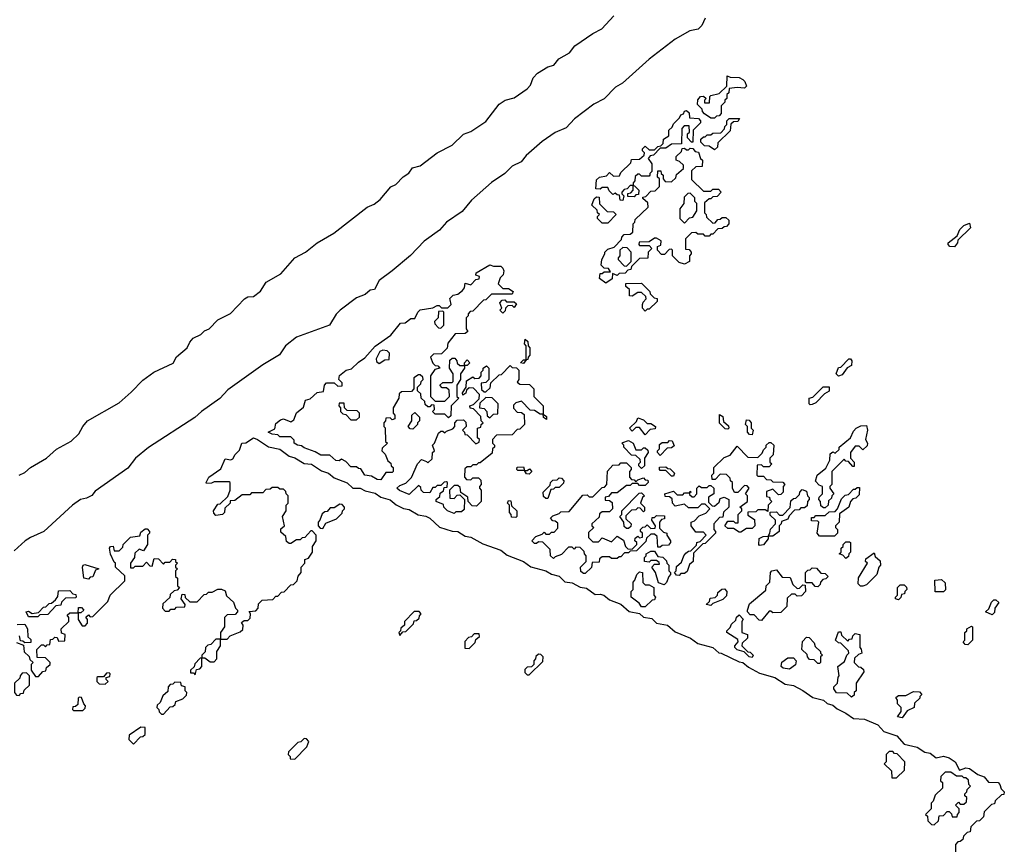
# Model space of a CAD drawing. Extents: x 2708302 to 2968450, y 494490 to 722710.
# Tile 217 of 256: x 2851928 to 2857180, y 702095 to 706505. Entities that reach past the tile are written whole.
import ezdxf

# ---------------------------------------------------------------- set-up
doc = ezdxf.new("R2010")
doc.units = 0

msp = doc.modelspace()

# ---------------------------------------------------------------- linework, layer by layer
at = {"layer": '0CON20XD'}
for points in [[(2851925, 704075.8), (2851955, 704090), (2851985, 704116), (2852071.2, 704165), (2852125, 704214), (2852203.6, 704256.4), (2852244, 704295), (2852264.2, 704335), (2852290, 704365), (2852459.1, 704460.9), (2852523.1, 704516.9), (2852585, 704581.2), (2852643.3, 704625), (2852747.4, 704672.6), (2852765, 704706), (2852822, 704755), (2852836, 704785), (2852853.8, 704805), (2852894.3, 704825.7), (2852914.5, 704845.5), (2852938.8, 704855), (2852985.6, 704904.4), (2853052.5, 704937.5), (2853126.7, 705015), (2853145, 705025.7), (2853175, 705028), (2853213.5, 705056.5), (2853242, 705105), (2853320.3, 705149.7), (2853396.2, 705233.8), (2853453.3, 705265), (2853515.7, 705314.3), (2853603.6, 705366.4), (2853781.2, 705505), (2853819.4, 705520.6), (2853850.8, 705545), (2853907.5, 705612.5), (2853935, 705626), (2853974.4, 705665.6), (2854004.2, 705685.8), (2854023.3, 705715), (2854065, 705725.8), (2854155.7, 705794.3), (2854234.5, 705835.5), (2854295.7, 705894.3), (2854335, 705909.2), (2854415, 705960.8), (2854485.8, 706054.2), (2854517.5, 706075), (2854565, 706088.8), (2854635, 706136.2), (2854652, 706155), (2854666.2, 706195), (2854689.7, 706220.3), (2854745, 706252.5), (2854777.3, 706262.7), (2854804.5, 706295.5), (2854861.2, 706328.8), (2854890, 706365), (2854985, 706430.8), (2855033.1, 706456.9), (2855096.7, 706525)], [(2855585, 706512.5), (2855566.1, 706473.9), (2855547.5, 706455), (2855502.5, 706445), (2855425, 706400), (2855285, 706294), (2855143.8, 706166.2), (2855106.7, 706145), (2855045, 706083.3), (2854990, 706055), (2854886.7, 705975), (2854843, 705927), (2854785, 705903.8), (2854715.7, 705854.3), (2854630, 705780), (2854603.8, 705746.2), (2854555, 705724), (2854515, 705683.8), (2854445, 705636), (2854337.9, 705542.1), (2854288, 705482), (2854205, 705423.8), (2854167.3, 705382.7), (2854085, 705324), (2854012.9, 705247.1), (2853915.8, 705164.2), (2853846.1, 705113.9), (2853820, 705065), (2853798.3, 705061.7), (2853770.7, 705039.3), (2853725, 705021.2), (2853637.5, 704955), (2853616.4, 704933.6), (2853580, 704875), (2853405, 704811.2), (2853346.7, 704765), (2853313.8, 704716.2), (2853225, 704663.3), (2853039.2, 704530.8), (2852995, 704483.3), (2852897.5, 704415), (2852861.7, 704381.7), (2852615, 704223.3), (2852546.7, 704165), (2852505, 704112.5), (2852330, 703990), (2852313, 703967), (2852285, 703952.5), (2852252.5, 703945), (2852210, 703915), (2852056.1, 703773.9), (2851985, 703743.3), (2851957.5, 703725), (2851898.3, 703671.7)], [(2855635, 705980), (2855615, 705980), (2855581.7, 706001.7), (2855570, 706015), (2855568.3, 706028.3), (2855543, 706053), (2855545, 706077.5), (2855560, 706095), (2855576.4, 706096.4), (2855590, 706085), (2855580, 706075), (2855581.7, 706061.7), (2855608.3, 706061.7), (2855610, 706095), (2855615, 706100), (2855658.3, 706111.7), (2855700, 706150), (2855702.5, 706205), (2855717.5, 706197.5), (2855765, 706195.7), (2855785, 706185.6), (2855795.8, 706175), (2855805, 706150), (2855795, 706140), (2855755, 706143.3), (2855711.7, 706138.3), (2855710, 706115), (2855700, 706105), (2855700, 706085), (2855690, 706075), (2855690, 706065), (2855670, 706045), (2855670, 706005), (2855658.3, 705991.7), (2855645, 705990), (2855635, 705980)], [(2855145, 705540), (2855131.7, 705541.7), (2855128.3, 705568.3), (2855115, 705570), (2855105, 705580), (2855091.7, 705571.7), (2855071.7, 705591.7), (2855065, 705610), (2855035, 705610), (2855025, 705600), (2855001.7, 705601.7), (2855005, 705650), (2855020, 705665), (2855058.3, 705671.7), (2855075, 705690), (2855095, 705670), (2855128.3, 705671.7), (2855135, 705690), (2855188.3, 705741.7), (2855191.7, 705758.3), (2855235, 705760), (2855258.3, 705781.7), (2855260, 705795), (2855250, 705805), (2855250, 705815), (2855265, 705830), (2855285, 705810), (2855315, 705810), (2855331.7, 705828.3), (2855348.3, 705831.7), (2855360, 705845), (2855361.7, 705868.3), (2855390, 705885), (2855390, 705915), (2855408.3, 705931.7), (2855415, 705950), (2855448.3, 705981.7), (2855455, 705997.5), (2855468.3, 706001.7), (2855475, 706017.5), (2855485, 706020), (2855498.3, 706008.3), (2855501.7, 705981.7), (2855548.3, 705978.3), (2855560, 705965), (2855560, 705955), (2855520, 705915), (2855518.3, 705851.7), (2855511.7, 705851.7), (2855490, 705875), (2855490, 705895), (2855500, 705905), (2855498.3, 705938.3), (2855471.7, 705938.3), (2855460, 705925), (2855458.3, 705841.7), (2855405, 705840), (2855375, 705820), (2855345, 705820), (2855308.3, 705781.7), (2855291.7, 705778.3), (2855280, 705765), (2855300, 705735), (2855300, 705695), (2855290, 705685), (2855290, 705675), (2855285, 705670), (2855245, 705670), (2855235, 705680), (2855225, 705680), (2855211.7, 705668.3), (2855210, 705645), (2855200, 705635), (2855200, 705620), (2855208.3, 705618.3), (2855230, 705595), (2855228.3, 705571.7), (2855215, 705570), (2855205, 705560), (2855171.7, 705561.7), (2855171.7, 705578.3), (2855188.3, 705581.7), (2855200, 705595), (2855200, 705620), (2855185, 705620), (2855168.3, 705601.7), (2855151.7, 705598.3), (2855140, 705585), (2855140, 705575), (2855150, 705565), (2855145, 705540)], [(2855635, 705810), (2855605, 705830), (2855581.7, 705831.7), (2855561.7, 705851.7), (2855561.7, 705868.3), (2855575, 705880), (2855585, 705880), (2855595, 705890), (2855615, 705890), (2855625, 705900), (2855668.3, 705901.7), (2855688.3, 705921.7), (2855690, 705935), (2855700, 705945), (2855700, 705965), (2855711.7, 705978.3), (2855768.3, 705978.3), (2855758.3, 705961.7), (2855735, 705960), (2855721.7, 705948.3), (2855718.3, 705911.7), (2855651.7, 705848.3), (2855650, 705825), (2855635, 705810)], [(2855055, 705100), (2855020, 705125), (2855025, 705150), (2855035, 705150), (2855045, 705160), (2855080, 705160), (2855068.3, 705178.3), (2855045, 705180), (2855030, 705195), (2855032.5, 705225), (2855050, 705255), (2855050, 705265), (2855065, 705280), (2855098.3, 705291.7), (2855138.3, 705331.7), (2855140, 705345), (2855151.7, 705358.3), (2855185, 705360), (2855198.3, 705371.7), (2855200, 705415), (2855210, 705425), (2855211.7, 705438.3), (2855280, 705505), (2855278.3, 705528.3), (2855251.7, 705551.7), (2855251.7, 705558.3), (2855268.3, 705561.7), (2855295, 705590), (2855318.3, 705591.7), (2855340, 705615), (2855340, 705655), (2855330, 705665), (2855331.7, 705698.3), (2855348.3, 705698.3), (2855350, 705685), (2855360, 705675), (2855360, 705655), (2855371.7, 705641.7), (2855405, 705640), (2855428.3, 705661.7), (2855431.7, 705678.3), (2855468.3, 705711.7), (2855468.3, 705728.3), (2855448.3, 705748.3), (2855430, 705755), (2855430, 705775), (2855458.3, 705801.7), (2855461.7, 705818.3), (2855475, 705820), (2855485, 705810), (2855495, 705810), (2855505, 705820), (2855518.3, 705818.3), (2855531.7, 705801.7), (2855548.3, 705798.3), (2855560, 705765), (2855570, 705755), (2855568.3, 705721.7), (2855535, 705720), (2855511.7, 705698.3), (2855511.7, 705651.7), (2855575, 705590), (2855615, 705590), (2855625, 705600), (2855655, 705600), (2855670, 705585), (2855648.3, 705561.7), (2855625, 705560), (2855615, 705550), (2855605, 705550), (2855581.7, 705528.3), (2855580, 705475), (2855590, 705465), (2855591.7, 705451.7), (2855625, 705420), (2855638.3, 705421.7), (2855651.7, 705438.3), (2855665, 705440), (2855675, 705450), (2855695, 705450), (2855710, 705435), (2855710, 705415), (2855698.3, 705401.7), (2855685, 705400), (2855675, 705390), (2855651.7, 705388.3), (2855625, 705360), (2855615, 705360), (2855605, 705350), (2855585, 705350), (2855575, 705360), (2855545, 705360), (2855535, 705370), (2855511.7, 705368.3), (2855480, 705335), (2855480, 705280), (2855498.3, 705278.3), (2855510, 705265), (2855510, 705255), (2855500, 705245), (2855500, 705215), (2855475, 705200), (2855445, 705210), (2855410, 705245), (2855410, 705275), (2855405, 705280), (2855391.7, 705278.3), (2855368.3, 705251.7), (2855351.7, 705251.7), (2855330, 705275), (2855330, 705295), (2855348.3, 705301.7), (2855350, 705325), (2855325, 705340), (2855315, 705340), (2855285, 705320), (2855231.7, 705318.3), (2855230, 705305), (2855235, 705300), (2855285, 705300), (2855300, 705285), (2855280, 705265), (2855278.3, 705231.7), (2855235, 705230), (2855221.7, 705218.3), (2855191.7, 705188.3), (2855188.3, 705171.7), (2855171.7, 705168.3), (2855158.3, 705151.7), (2855125, 705150), (2855115, 705140), (2855090, 705150), (2855088.3, 705121.7), (2855055, 705100)], [(2855475, 705420), (2855501.7, 705448.3), (2855518.3, 705451.7), (2855540, 705485), (2855540, 705525), (2855530, 705535), (2855530, 705555), (2855505, 705580), (2855491.7, 705578.3), (2855471.7, 705558.3), (2855470, 705525), (2855450, 705495), (2855450, 705445), (2855475, 705420)], [(2855065, 705420), (2855035, 705420), (2855010, 705445), (2855010, 705455), (2855020, 705465), (2855010, 705475), (2855008.3, 705488.3), (2854980, 705515), (2854991.7, 705548.3), (2855005, 705560), (2855018.3, 705558.3), (2855021.7, 705521.7), (2855061.7, 705481.7), (2855095, 705480), (2855110, 705465), (2855065, 705420)], [(2856915, 705292.5), (2856890, 705295), (2856880, 705305), (2856880, 705315), (2856928.3, 705351.7), (2856942.5, 705385), (2856965, 705407.5), (2856995, 705420), (2857000, 705395), (2856931.7, 705328.3), (2856930, 705315), (2856915, 705292.5)], [(2855165, 705190), (2855190, 705215), (2855190, 705265), (2855168.3, 705288.3), (2855145, 705290), (2855130, 705275), (2855130, 705245), (2855120, 705235), (2855120, 705225), (2855151.7, 705191.7), (2855165, 705190)], [(2853855, 704050), (2853835, 704052.5), (2853805, 704070), (2853770, 704075), (2853748.3, 704108.3), (2853735, 704110), (2853725, 704120), (2853695, 704120), (2853668.3, 704148.3), (2853645, 704160), (2853631.7, 704151.7), (2853615, 704152.5), (2853581.7, 704181.7), (2853535, 704182.5), (2853505, 704200), (2853445, 704220), (2853431.7, 704231.7), (2853410, 704235), (2853392.5, 704245), (2853391.7, 704261.7), (2853375, 704280), (2853315, 704280), (2853305, 704290), (2853275, 704293.3), (2853253.3, 704305), (2853288.3, 704321.7), (2853295, 704350), (2853319.3, 704370.7), (2853335, 704376.2), (2853375, 704360), (2853390, 704370), (2853405, 704407.5), (2853442.5, 704437.5), (2853452.5, 704475), (2853478.3, 704481.7), (2853515, 704516.2), (2853548.3, 704521.7), (2853553.3, 704555), (2853565, 704566.7), (2853605, 704567.5), (2853625, 704550), (2853648.3, 704551.7), (2853648.3, 704568.3), (2853630, 704585), (2853634.1, 704605.9), (2853670, 704635), (2853698.3, 704641.7), (2853735, 704677.5), (2853769.3, 704700.7), (2853825, 704762.5), (2853907.7, 704822.3), (2853960, 704885), (2853985, 704887.5), (2854015, 704910), (2854035, 704910), (2854052.5, 704945), (2854065, 704956.7), (2854131.7, 704968.3), (2854155, 704980), (2854165, 704980), (2854178.3, 704968.3), (2854211.7, 704968.3), (2854230, 704985), (2854225, 705010), (2854223, 705017), (2854240, 705035), (2854265, 705040), (2854290, 705060), (2854300, 705075), (2854305, 705100), (2854335, 705090), (2854361.7, 705118.3), (2854378.3, 705121.7), (2854380, 705135), (2854361.7, 705141.7), (2854362.5, 705155), (2854435, 705197.5), (2854455, 705190), (2854495, 705190), (2854505, 705180), (2854510, 705165), (2854507, 705143), (2854491.7, 705128.3), (2854480, 705095), (2854505, 705070), (2854535, 705070), (2854560, 705055), (2854555, 705040), (2854445, 705040), (2854415, 705010), (2854401.7, 705008.3), (2854345, 704950), (2854331.7, 704948.3), (2854320, 704935), (2854320, 704925), (2854310, 704915), (2854310, 704855), (2854318.3, 704841.7), (2854305, 704830), (2854251.7, 704828.3), (2854211.7, 704778.3), (2854208.3, 704751.7), (2854178.3, 704721.7), (2854135, 704720), (2854120, 704705), (2854131.7, 704671.7), (2854145, 704660), (2854158.3, 704658.3), (2854170, 704645), (2854141.7, 704638.3), (2854120, 704605), (2854120, 704495), (2854145, 704470), (2854195, 704470), (2854220, 704495), (2854218.3, 704528.3), (2854205, 704540), (2854181.7, 704541.7), (2854170, 704555), (2854185, 704570), (2854235, 704570), (2854240, 704575), (2854240, 704615), (2854220, 704645), (2854221.7, 704688.3), (2854235, 704700), (2854248.3, 704698.3), (2854260, 704685), (2854261.7, 704671.7), (2854275, 704660), (2854300, 704660), (2854300, 704675), (2854315, 704690), (2854330, 704675), (2854315, 704660), (2854300, 704660), (2854300, 704645), (2854280, 704615), (2854280, 704585), (2854260, 704555), (2854260, 704495), (2854270, 704485), (2854230, 704445), (2854228.3, 704391.7), (2854215, 704380), (2854195, 704400), (2854145, 704400), (2854130, 704415), (2854140, 704425), (2854138.3, 704448.3), (2854125, 704450), (2854115, 704440), (2854105, 704440), (2854091.7, 704451.7), (2854088.3, 704468.3), (2854070, 704485), (2854068.3, 704508.3), (2854050, 704525), (2854050, 704545), (2854068.3, 704561.7), (2854070, 704575), (2854080, 704585), (2854078.3, 704598.3), (2854065, 704610), (2854055, 704610), (2854030, 704595), (2854030, 704535), (2854018.3, 704521.7), (2853965, 704520), (2853951.7, 704508.3), (2853950, 704485), (2853920, 704435), (2853920, 704405), (2853930, 704395), (2853930, 704375), (2853915, 704370), (2853905, 704380), (2853881.7, 704378.3), (2853880, 704365), (2853870, 704355), (2853870, 704335), (2853877, 704327), (2853880, 704255), (2853890, 704245), (2853861.7, 704218.3), (2853860, 704205), (2853877, 704187), (2853891.7, 704151.7), (2853908.3, 704138.3), (2853910, 704125), (2853920, 704115), (2853920, 704095), (2853915, 704090), (2853881.7, 704088.3), (2853855, 704050)], [(2855265, 704950), (2855250, 704965), (2855250, 704985), (2855253, 704997), (2855270, 705015), (2855268.3, 705028.3), (2855245, 705050), (2855225, 705050), (2855195, 705030), (2855181.7, 705031.7), (2855180, 705065), (2855161.7, 705081.7), (2855161.7, 705098.3), (2855245, 705100), (2855290, 705055), (2855291.7, 705041.7), (2855311.7, 705021.7), (2855328.3, 705018.3), (2855328.3, 705001.7), (2855285, 704960), (2855275, 704960), (2855265, 704950)], [(2854505, 704940), (2854490, 704955), (2854500, 704965), (2854490, 704995), (2854501.7, 705008.3), (2854515, 705010), (2854525, 705000), (2854565, 705000), (2854578.3, 704988.3), (2854565, 704970), (2854555, 704980), (2854531.7, 704978.3), (2854520, 704965), (2854518.3, 704951.7), (2854505, 704940)], [(2854175, 704860), (2854190, 704875), (2854190, 704945), (2854185, 704950), (2854161.7, 704948.3), (2854160, 704915), (2854140, 704895), (2854141.7, 704881.7), (2854161.7, 704861.7), (2854175, 704860)], [(2854615, 704670), (2854600, 704675), (2854615, 704690), (2854630, 704690), (2854630, 704765), (2854620, 704775), (2854625, 704800), (2854638.3, 704788.3), (2854640, 704765), (2854650, 704755), (2854650, 704715), (2854640, 704705), (2854638.3, 704691.7), (2854630, 704690), (2854615, 704670)], [(2853845, 704670), (2853875, 704690), (2853898.3, 704691.7), (2853900, 704725), (2853888.3, 704738.3), (2853865, 704742.5), (2853850, 704735), (2853830, 704695), (2853831.7, 704681.7), (2853845, 704670)], [(2856295, 704602.5), (2856282.5, 704615), (2856295, 704650), (2856308.3, 704651.7), (2856350, 704695), (2856360, 704695), (2856367.5, 704685), (2856365, 704660), (2856341.7, 704648.3), (2856315, 704610), (2856295, 704602.5)], [(2854245, 703870), (2854210, 703885), (2854190, 703905), (2854188.3, 703918.3), (2854150, 703935), (2854150, 703945), (2854168.3, 703961.7), (2854171.7, 703978.3), (2854188.3, 703991.7), (2854191.7, 704008.3), (2854208.3, 704011.7), (2854210, 704035), (2854205, 704040), (2854191.7, 704038.3), (2854175, 704020), (2854155, 704020), (2854145, 704010), (2854131.7, 704008.3), (2854115, 703980), (2854081.7, 703981.7), (2854070, 703995), (2854068.3, 704008.3), (2854055, 704020), (2854005, 703972.5), (2853953.3, 703993.3), (2853940, 704005), (2853955, 704020), (2853988.3, 704031.7), (2854018.3, 704061.7), (2854050, 704135), (2854071.7, 704158.3), (2854098.3, 704148.3), (2854105, 704140), (2854128.3, 704161.7), (2854130, 704195), (2854140, 704205), (2854130, 704235), (2854140, 704245), (2854161.7, 704298.3), (2854175, 704310), (2854185, 704310), (2854195, 704300), (2854205, 704310), (2854238.3, 704321.7), (2854250, 704335), (2854250, 704355), (2854261.7, 704368.3), (2854295, 704370), (2854308.3, 704358.3), (2854310, 704335), (2854290, 704315), (2854300, 704305), (2854301.7, 704291.7), (2854315, 704290), (2854361.7, 704241.7), (2854378.3, 704251.7), (2854380, 704265), (2854370, 704275), (2854370, 704325), (2854388.3, 704331.7), (2854390, 704345), (2854400, 704355), (2854390, 704365), (2854388.3, 704388.3), (2854348.3, 704428.3), (2854331.7, 704431.7), (2854330, 704445), (2854348.3, 704451.7), (2854378.3, 704481.7), (2854380, 704505), (2854348.3, 704538.3), (2854325, 704540), (2854311.7, 704528.3), (2854308.3, 704511.7), (2854291.7, 704501.7), (2854290, 704515), (2854310, 704545), (2854311.7, 704578.3), (2854345, 704600), (2854355, 704590), (2854378.3, 704591.7), (2854390, 704605), (2854390, 704625), (2854400, 704635), (2854400, 704645), (2854418.3, 704658.3), (2854430, 704645), (2854430, 704585), (2854415, 704570), (2854390, 704565), (2854391.7, 704531.7), (2854405, 704520), (2854415, 704520), (2854438.3, 704541.7), (2854441.7, 704568.3), (2854485, 704610), (2854498.3, 704611.7), (2854545, 704660), (2854555, 704650), (2854578.3, 704648.3), (2854590, 704635), (2854590, 704585), (2854581.7, 704571.7), (2854595, 704560), (2854648.3, 704558.3), (2854670, 704535), (2854670, 704495), (2854685, 704480), (2854720, 704445), (2854720, 704400), (2854738.3, 704388.3), (2854738.3, 704371.7), (2854721.7, 704381.7), (2854720, 704400), (2854705, 704400), (2854675, 704420), (2854651.7, 704421.7), (2854605, 704470), (2854575, 704460), (2854561.7, 704448.3), (2854561.7, 704431.7), (2854581.7, 704411.7), (2854605, 704410), (2854618.3, 704398.3), (2854620, 704345), (2854595, 704320), (2854581.7, 704318.3), (2854555, 704290), (2854471.7, 704288.3), (2854450, 704265), (2854450, 704245), (2854460, 704235), (2854460, 704225), (2854450, 704215), (2854448.3, 704191.7), (2854385, 704140), (2854375, 704140), (2854365, 704130), (2854345, 704130), (2854335, 704120), (2854315, 704120), (2854301.7, 704108.3), (2854300, 704065), (2854311.7, 704051.7), (2854335, 704050), (2854345, 704060), (2854375, 704060), (2854388.3, 704048.3), (2854390, 704025), (2854380, 704015), (2854380, 704005), (2854390, 703995), (2854390, 703935), (2854365, 703910), (2854341.7, 703911.7), (2854320, 703935), (2854318.3, 703958.3), (2854281.7, 703981.7), (2854278.3, 704008.3), (2854265, 704020), (2854245, 704020), (2854220, 703995), (2854221.7, 703951.7), (2854245, 703950), (2854261.7, 703968.3), (2854275, 703970), (2854300, 703945), (2854298.3, 703891.7), (2854285, 703880), (2854255, 703880), (2854245, 703870)], [(2856145, 704450), (2856140, 704455), (2856140, 704485), (2856158.3, 704491.7), (2856213.9, 704546.1), (2856245.9, 704545.9), (2856245, 704522.5), (2856221.7, 704508.3), (2856175, 704460), (2856155, 704452.5), (2856145, 704450)], [(2854435, 704380), (2854455, 704400), (2854478.3, 704401.7), (2854480, 704455), (2854448.3, 704488.3), (2854415, 704490), (2854381.7, 704458.3), (2854380, 704435), (2854405, 704430), (2854420, 704415), (2854421.7, 704391.7), (2854435, 704380)], [(2853725, 704370), (2853740, 704385), (2853740, 704405), (2853728.3, 704418.3), (2853675, 704420), (2853660, 704435), (2853658.3, 704458.3), (2853631.7, 704458.3), (2853630, 704445), (2853640, 704435), (2853640, 704415), (2853651.7, 704401.7), (2853668.3, 704398.3), (2853695, 704370), (2853725, 704370)], [(2854025, 704320), (2854011.7, 704321.7), (2854000, 704335), (2854020, 704365), (2854020, 704395), (2854035, 704410), (2854060, 704385), (2854060, 704365), (2854050, 704355), (2854050, 704345), (2854025, 704320)], [(2855265, 704290), (2855235, 704330), (2855215, 704330), (2855195, 704310), (2855180, 704325), (2855218.3, 704361.7), (2855225, 704380), (2855255, 704370), (2855275, 704350), (2855295, 704350), (2855320, 704335), (2855318.3, 704321.7), (2855291.7, 704318.3), (2855265, 704290)], [(2855705, 704320), (2855691.7, 704321.7), (2855661.7, 704351.7), (2855661.7, 704398.3), (2855678.3, 704388.3), (2855681.7, 704361.7), (2855708.3, 704338.3), (2855710, 704325), (2855705, 704320)], [(2855835, 704290), (2855821.7, 704291.7), (2855810, 704305), (2855810, 704335), (2855800, 704345), (2855805, 704370), (2855818.3, 704368.3), (2855830, 704355), (2855830, 704325), (2855840, 704315), (2855835, 704290)], [(2856225, 703900), (2856215, 703900), (2856201.7, 703911.7), (2856200, 703935), (2856190, 703945), (2856191.7, 703958.3), (2856210, 703975), (2856210, 704015), (2856191.7, 704021.7), (2856173, 704043), (2856182.5, 704075), (2856228.3, 704111.7), (2856250, 704155), (2856251.7, 704188.3), (2856265, 704200), (2856278.3, 704191.7), (2856298.3, 704211.7), (2856300, 704225), (2856360, 704275), (2856375, 704310), (2856390, 704325), (2856415, 704337.5), (2856445, 704340), (2856450, 704315), (2856440, 704265), (2856450, 704245), (2856448.3, 704231.7), (2856425, 704210), (2856405, 704230), (2856385, 704230), (2856360, 704195), (2856360, 704165), (2856380, 704145), (2856378.3, 704121.7), (2856371.7, 704121.7), (2856348.3, 704148.3), (2856335, 704150), (2856325, 704160), (2856260, 704095), (2856260, 704025), (2856250, 704015), (2856250, 704005), (2856270, 703975), (2856260, 703965), (2856258.3, 703951.7), (2856241.7, 703938.3), (2856240, 703915), (2856225, 703900)], [(2852598.3, 703788.3), (2852608.3, 703788.3), (2852620, 703775), (2852620, 703765), (2852610, 703755), (2852610, 703705), (2852588.3, 703671.7), (2852565, 703680), (2852541.7, 703658.3), (2852540, 703635), (2852520, 703605), (2852520, 703580), (2852535, 703580), (2852545, 703590), (2852585, 703590), (2852605, 703610), (2852621.7, 703591.7), (2852635, 703590), (2852645, 703630), (2852668.3, 703628.3), (2852695, 703600), (2852705, 703610), (2852728.3, 703611.7), (2852743, 703627), (2852760, 703625), (2852760, 703615), (2852770, 703605), (2852760, 703595), (2852760, 703585), (2852770, 703575), (2852760, 703565), (2852760, 703535), (2852770, 703525), (2852770, 703485), (2852780, 703475), (2852768.3, 703461.7), (2852751.7, 703458.3), (2852731.7, 703438.3), (2852728.3, 703421.7), (2852691.7, 703388.3), (2852690, 703365), (2852705, 703350), (2852725, 703350), (2852735, 703360), (2852755, 703360), (2852765, 703370), (2852808.3, 703371.7), (2852810, 703385), (2852790, 703415), (2852795, 703440), (2852808.3, 703438.3), (2852811.7, 703421.7), (2852835, 703400), (2852875, 703400), (2852911.7, 703438.3), (2852925, 703440), (2852935, 703450), (2852955, 703450), (2852985, 703467.5), (2853005, 703467.5), (2853025, 703457.5), (2853031.7, 703431.7), (2853068.3, 703398.3), (2853080, 703365), (2853090, 703355), (2853090, 703345), (2853078.3, 703331.7), (2853035, 703330), (2853020, 703315), (2853020, 703265), (2853000, 703235), (2853000, 703200), (2853035, 703200), (2853051.7, 703218.3), (2853105, 703240), (2853118.3, 703251.7), (2853120, 703275), (2853111.7, 703288.3), (2853125, 703300), (2853145, 703300), (2853158.3, 703311.7), (2853160, 703335), (2853151.7, 703348.3), (2853188.3, 703351.7), (2853200, 703365), (2853201.7, 703388.3), (2853221.7, 703408.3), (2853278.3, 703411.7), (2853295, 703430), (2853305, 703430), (2853325, 703450), (2853338.3, 703451.7), (2853375, 703490), (2853388.3, 703491.7), (2853408.3, 703511.7), (2853413, 703537), (2853430, 703555), (2853430, 703585), (2853450, 703605), (2853450, 703625), (2853468.3, 703631.7), (2853490, 703665), (2853490, 703695), (2853510, 703725), (2853510, 703755), (2853488.3, 703778.3), (2853481.7, 703778.3), (2853448.3, 703741.7), (2853435, 703740), (2853425, 703730), (2853405, 703730), (2853375, 703710), (2853365, 703710), (2853351.7, 703721.7), (2853348.3, 703748.3), (2853321.7, 703771.7), (2853321.7, 703788.3), (2853340, 703805), (2853330, 703855), (2853350, 703885), (2853350, 703915), (2853355, 703920), (2853360, 703925), (2853360, 703965), (2853350, 703975), (2853348.3, 703988.3), (2853335, 704000), (2853315, 704000), (2853305, 704010), (2853275, 704010), (2853265, 704000), (2853241.7, 703998.3), (2853225, 703980), (2853165, 703980), (2853155, 703970), (2853115, 703970), (2853075, 703940), (2853051.7, 703938.3), (2853050, 703925), (2853021.7, 703898.3), (2853020, 703875), (2853010, 703865), (2852975, 703860), (2852963, 703873), (2852962.5, 703885), (2852985, 703920), (2852998.3, 703921.7), (2853038.3, 703961.7), (2853050, 703995), (2853050, 704035), (2853045, 704040), (2852965, 704040), (2852951.7, 704031.7), (2852925, 704030), (2852922.5, 704035), (2852937.5, 704065), (2853000.7, 704109.3), (2853025, 704161.2), (2853055, 704156.2), (2853065, 704162.5), (2853077.5, 704185), (2853101.2, 704208.8), (2853113.3, 704245), (2853135, 704247.5), (2853175, 704273.3), (2853197.5, 704265), (2853255, 704226.2), (2853315, 704213.3), (2853365, 704176.7), (2853395, 704168), (2853445, 704138), (2853485, 704134.2), (2853537.3, 704097.3), (2853576.2, 704085), (2853605, 704061.2), (2853675, 704033.8), (2853705, 704006.2), (2853745, 704006), (2853770.6, 703990.6), (2853825, 703978.6), (2853855, 703958), (2853903.4, 703943.4), (2853936, 703916), (2853975, 703896.7), (2854005, 703892.5), (2854054.2, 703864.2), (2854095, 703856.7), (2854115, 703846), (2854167.8, 703797.8), (2854235, 703776.2), (2854265, 703774.2), (2854305, 703750), (2854335, 703744.2), (2854398.3, 703708.3), (2854494.3, 703674.3), (2854528.8, 703648.8), (2854615, 703614), (2854655, 703586), (2854735, 703564), (2854765, 703547.5), (2854805, 703535.8), (2854836.1, 703506.1), (2854875, 703500.8), (2854917.7, 703477.7), (2854952, 703472), (2854998.3, 703438.3), (2855025, 703440), (2855043.9, 703433.9), (2855075, 703410), (2855135, 703387.5), (2855178.3, 703348.3), (2855235, 703337.5), (2855255, 703317.5), (2855300.7, 703310.7), (2855325, 703286.2), (2855383.9, 703273.9), (2855425, 703240), (2855505.8, 703205.8), (2855545, 703176.7), (2855625, 703156.2), (2855657.5, 703127.5), (2855670, 703125), (2855765, 703080), (2855785.9, 703075.9), (2855815, 703050), (2855875, 703018.8), (2855955.8, 702995.8), (2856010.8, 702960.8), (2856055, 702952.5), (2856105, 702926), (2856158, 702888), (2856215, 702873.8), (2856235, 702856.7), (2856265, 702848.8), (2856288.3, 702828.3), (2856335.5, 702805.5), (2856376.1, 702776.1), (2856435, 702774), (2856505, 702742.9), (2856537.7, 702707.7), (2856606.2, 702685), (2856645, 702640), (2856715, 702623.3), (2856756.7, 702596.7), (2856785, 702592.5), (2856816.2, 702566.2), (2856855, 702575.6), (2856885, 702567.8), (2856917.5, 702545), (2856941.7, 702501.7), (2856975, 702513.8), (2856995, 702510), (2857038.3, 702478.3), (2857073.3, 702465), (2857095, 702437.5), (2857146.7, 702435), (2857156.2, 702425), (2857162.5, 702402.5), (2857180, 702385), (2857178.3, 702371.7), (2857165, 702370), (2857131.7, 702338.3), (2857128.3, 702321.7), (2857111.7, 702318.3), (2857071.7, 702278.3), (2857068.3, 702251.7), (2857048.3, 702231.7), (2857031.7, 702228.3), (2857001.7, 702198.3), (2856998.3, 702171.7), (2856981.7, 702168.3), (2856961.7, 702148.3), (2856958.3, 702131.7), (2856945, 702120), (2856931.7, 702118.3), (2856920, 702105), (2856920, 702065)], [(2855245, 704110), (2855230, 704125), (2855230, 704135), (2855240, 704145), (2855238.3, 704158.3), (2855215, 704180), (2855191.7, 704181.7), (2855150, 704225), (2855150, 704235), (2855140, 704245), (2855145, 704250), (2855175, 704260), (2855200, 704245), (2855215, 704210), (2855245, 704210), (2855255, 704220), (2855265, 704220), (2855278.3, 704208.3), (2855280, 704195), (2855260, 704165), (2855260, 704125), (2855245, 704110)], [(2855345, 704180), (2855330, 704195), (2855330, 704205), (2855340, 704215), (2855341.7, 704238.3), (2855355, 704250), (2855385, 704250), (2855395, 704260), (2855408.3, 704258.3), (2855418.3, 704231.7), (2855405, 704220), (2855381.7, 704218.3), (2855345, 704180)], [(2855775, 703770), (2855765, 703770), (2855735, 703790), (2855705, 703790), (2855690, 703805), (2855705, 703830), (2855735, 703830), (2855745, 703820), (2855760, 703820), (2855760, 703865), (2855780, 703885), (2855780, 703895), (2855770, 703905), (2855810, 703935), (2855810, 703965), (2855800, 703975), (2855820, 704005), (2855808.3, 704018.3), (2855795, 704020), (2855758.3, 703981.7), (2855741.7, 703981.7), (2855730, 704005), (2855730, 704035), (2855720, 704045), (2855718.3, 704058.3), (2855698.3, 704078.3), (2855665, 704080), (2855638.3, 704051.7), (2855621.7, 704051.7), (2855620, 704075), (2855630, 704085), (2855630, 704115), (2855685, 704170), (2855718.3, 704181.7), (2855755, 704230), (2855811.7, 704171.7), (2855865, 704170), (2855888.3, 704191.7), (2855895, 704210), (2855910, 704225), (2855910, 704235), (2855925, 704250), (2855935, 704250), (2855950, 704235), (2855947, 704183), (2855930, 704165), (2855930, 704145), (2855940, 704135), (2855925, 704120), (2855895, 704120), (2855885, 704130), (2855861.7, 704128.3), (2855860, 704075), (2855865, 704070), (2855895, 704070), (2855911.7, 704051.7), (2855935, 704050), (2855945, 704040), (2855998.3, 704038.3), (2856010, 704025), (2856000, 704015), (2856000, 703985), (2855988.3, 703971.7), (2855975, 703970), (2855945, 704000), (2855911.7, 703988.3), (2855911.7, 703961.7), (2855928.3, 703958.3), (2855930, 703945), (2855940, 703935), (2855920, 703915), (2855918.3, 703881.7), (2855905, 703890), (2855865, 703890), (2855855, 703880), (2855811.7, 703878.3), (2855811.7, 703861.7), (2855848.3, 703838.3), (2855850, 703805), (2855835, 703790), (2855805, 703790), (2855775, 703770)], [(2854645, 704080), (2854631.7, 704081.7), (2854620, 704100), (2854585, 704100), (2854580, 704105), (2854581.7, 704118.3), (2854615, 704120), (2854620, 704100), (2854635, 704100), (2854648.3, 704108.3), (2854660, 704095), (2854645, 704080)], [(2854945, 703550), (2854935, 703550), (2854921.7, 703561.7), (2854920, 703585), (2854950, 703615), (2854950, 703645), (2854940, 703655), (2854938.3, 703668.3), (2854918.3, 703688.3), (2854895, 703690), (2854885, 703680), (2854875, 703690), (2854855, 703690), (2854818.3, 703651.7), (2854785, 703640), (2854775, 703630), (2854760, 703645), (2854758.3, 703678.3), (2854718.3, 703718.3), (2854695, 703720), (2854685, 703710), (2854675, 703710), (2854660, 703725), (2854681.7, 703748.3), (2854715, 703760), (2854725, 703770), (2854735, 703760), (2854755, 703760), (2854765, 703770), (2854778.3, 703771.7), (2854798.3, 703791.7), (2854798.3, 703818.3), (2854785, 703830), (2854771.7, 703831.7), (2854760, 703845), (2854771.7, 703858.3), (2854805, 703870), (2854815, 703880), (2854858.3, 703881.7), (2854931.7, 703968.3), (2854955, 703970), (2854965, 703960), (2854985, 703960), (2855035, 704010), (2855048.3, 704011.7), (2855060, 704025), (2855063, 704097), (2855091.7, 704128.3), (2855125, 704130), (2855135, 704140), (2855165, 704140), (2855190, 704115), (2855190, 704105), (2855180, 704095), (2855180, 704065), (2855191.7, 704051.7), (2855205, 704050), (2855215, 704040), (2855225, 704050), (2855255, 704060), (2855265, 704050), (2855278.3, 704048.3), (2855280, 704035), (2855265, 704020), (2855235, 704020), (2855225, 704030), (2855195, 704030), (2855185, 704020), (2855165, 704020), (2855115, 703980), (2855085, 703980), (2855068.3, 703961.7), (2855051.7, 703958.3), (2855051.7, 703941.7), (2855075, 703940), (2855088.3, 703928.3), (2855090, 703895), (2855075, 703880), (2855035, 703880), (2855021.7, 703868.3), (2855018.3, 703851.7), (2854980, 703815), (2854980, 703805), (2854990, 703795), (2854961.7, 703768.3), (2854961.7, 703741.7), (2854985, 703720), (2855015, 703720), (2855035, 703740), (2855085, 703720), (2855115, 703750), (2855148.3, 703728.3), (2855160, 703695), (2855171.7, 703681.7), (2855195, 703680), (2855220, 703705), (2855220, 703715), (2855210, 703725), (2855211.7, 703738.3), (2855225, 703750), (2855235, 703740), (2855250, 703745), (2855250, 703765), (2855240, 703775), (2855240, 703785), (2855251.7, 703798.3), (2855265, 703800), (2855275, 703810), (2855295, 703790), (2855318.3, 703791.7), (2855320, 703805), (2855300, 703835), (2855301.7, 703848.3), (2855315, 703850), (2855325, 703860), (2855368.3, 703858.3), (2855368.3, 703841.7), (2855351.7, 703838.3), (2855340, 703825), (2855341.7, 703791.7), (2855361.7, 703771.7), (2855380, 703765), (2855380, 703755), (2855400, 703725), (2855400, 703715), (2855388.3, 703701.7), (2855355, 703700), (2855345, 703690), (2855331.7, 703691.7), (2855328.3, 703748.3), (2855315, 703760), (2855295, 703760), (2855271.7, 703738.3), (2855268.3, 703721.7), (2855218.3, 703671.7), (2855185, 703670), (2855175, 703660), (2855155, 703660), (2855135, 703640), (2855125, 703640), (2855115, 703630), (2855085, 703630), (2855075, 703640), (2855035, 703640), (2855021.7, 703628.3), (2855018.3, 703611.7), (2854981.7, 703608.3), (2854978.3, 703581.7), (2854945, 703550)], [(2855415, 704070), (2855405, 704070), (2855375, 704100), (2855345, 704100), (2855340, 704105), (2855341.7, 704118.3), (2855375, 704120), (2855385, 704110), (2855398.3, 704108.3), (2855420, 704085), (2855415, 704070)], [(2854745, 703950), (2854735, 703950), (2854721.7, 703961.7), (2854720, 703985), (2854758.3, 704021.7), (2854760, 704035), (2854771.7, 704048.3), (2854795, 704050), (2854805, 704060), (2854818.3, 704058.3), (2854830, 704045), (2854828.3, 704031.7), (2854805, 704010), (2854785, 704010), (2854775, 704000), (2854761.7, 703998.3), (2854745, 703950)], [(2855445, 703540), (2855431.7, 703541.7), (2855420, 703555), (2855430, 703565), (2855431.7, 703588.3), (2855458.3, 703611.7), (2855470, 703645), (2855481.7, 703658.3), (2855495, 703670), (2855508.3, 703671.7), (2855538.3, 703701.7), (2855540, 703715), (2855558.3, 703721.7), (2855590, 703755), (2855575, 703770), (2855535, 703770), (2855510, 703805), (2855510, 703825), (2855528.3, 703831.7), (2855551.7, 703858.3), (2855588.3, 703871.7), (2855610, 703895), (2855585, 703920), (2855565, 703920), (2855545, 703900), (2855495, 703900), (2855475, 703920), (2855425, 703910), (2855410, 703925), (2855408.3, 703948.3), (2855395, 703960), (2855371.7, 703961.7), (2855370, 703975), (2855415, 703990), (2855435, 703970), (2855465, 703970), (2855475, 703980), (2855500, 703980), (2855505, 703990), (2855510, 703985), (2855500, 703980), (2855501.7, 703971.7), (2855515, 703960), (2855525, 703960), (2855540, 703975), (2855540, 704005), (2855551.7, 704018.3), (2855565, 704010), (2855595, 704010), (2855605, 704020), (2855615, 704020), (2855630, 704005), (2855630, 703975), (2855601.7, 703958.3), (2855601.7, 703931.7), (2855621.7, 703911.7), (2855635, 703910), (2855658.3, 703931.7), (2855665, 703950), (2855685, 703957.5), (2855710, 703945), (2855710, 703905), (2855681.7, 703878.3), (2855678.3, 703851.7), (2855661.7, 703848.3), (2855630, 703815), (2855630, 703785), (2855640, 703775), (2855640, 703765), (2855585, 703710), (2855571.7, 703708.3), (2855521.7, 703658.3), (2855520, 703615), (2855501.7, 703598.3), (2855488.3, 703561.7), (2855475, 703550), (2855455, 703550), (2855445, 703540)], [(2856275, 703750), (2856195, 703750), (2856182.5, 703765), (2856190, 703825), (2856185, 703830), (2856151.7, 703831.7), (2856151.7, 703848.3), (2856165, 703850), (2856175, 703860), (2856225, 703860), (2856245, 703880), (2856278.3, 703881.7), (2856290, 703895), (2856311.7, 703948.3), (2856331.7, 703968.3), (2856348.3, 703971.7), (2856375, 704000), (2856385, 704000), (2856395, 704010), (2856408.3, 704008.3), (2856405, 703970), (2856388.3, 703951.7), (2856371.7, 703948.3), (2856360, 703935), (2856350, 703905), (2856301.7, 703868.3), (2856300, 703825), (2856280, 703805), (2856280, 703795), (2856290, 703785), (2856290, 703765), (2856275, 703750)], [(2855175, 703790), (2855165, 703790), (2855151.7, 703801.7), (2855150, 703825), (2855130, 703855), (2855140, 703865), (2855140, 703885), (2855231.7, 703978.3), (2855245, 703980), (2855260, 703965), (2855250, 703955), (2855240, 703925), (2855260, 703905), (2855260, 703885), (2855255, 703880), (2855238.3, 703898.3), (2855225, 703900), (2855215, 703890), (2855191.7, 703888.3), (2855161.7, 703858.3), (2855161.7, 703841.7), (2855190, 703815), (2855188.3, 703801.7), (2855175, 703790)], [(2855875, 703700), (2855870, 703705), (2855873, 703737), (2855893, 703747), (2855920, 703750), (2855930, 703765), (2855933, 703787), (2855960, 703815), (2855960, 703835), (2855931.7, 703861.7), (2855931.7, 703878.3), (2855965, 703880), (2855981.7, 703861.7), (2855998.3, 703861.7), (2856038.3, 703901.7), (2856041.7, 703938.3), (2856055, 703950), (2856068.3, 703951.7), (2856088.3, 703971.7), (2856090, 703985), (2856101.7, 703998.3), (2856125, 703990), (2856130, 703965), (2856140, 703955), (2856140, 703945), (2856130, 703935), (2856128.3, 703911.7), (2856115, 703900), (2856095, 703900), (2856085, 703890), (2856061.7, 703888.3), (2856031.7, 703858.3), (2856025, 703840), (2855991.7, 703828.3), (2855990, 703815), (2855980, 703805), (2855980, 703775), (2855945, 703750), (2855920, 703750), (2855920, 703735), (2855895, 703702.5), (2855875, 703700)], [(2853545, 703790), (2853561.7, 703818.3), (2853618.3, 703841.7), (2853648.3, 703871.7), (2853650, 703885), (2853660, 703895), (2853660, 703905), (2853648.3, 703918.3), (2853635, 703920), (2853605, 703900), (2853585, 703900), (2853568.3, 703881.7), (2853555, 703880), (2853541.7, 703868.3), (2853530, 703835), (2853520, 703825), (2853520, 703805), (2853531.7, 703791.7), (2853545, 703790)], [(2854575, 703850), (2854551.7, 703851.7), (2854550, 703865), (2854540, 703875), (2854540, 703915), (2854530, 703925), (2854535, 703940), (2854548.3, 703938.3), (2854551.7, 703911.7), (2854580, 703885), (2854580, 703855), (2854575, 703850)], [(2851911.7, 703181.7), (2851948.3, 703168.3), (2851951.7, 703131.7), (2851978.3, 703108.3), (2851981.7, 703091.7), (2852000, 703075), (2851990, 703065), (2851990, 703035), (2852011.7, 703001.7), (2852028.3, 703001.7), (2852051.7, 703028.3), (2852068.3, 703031.7), (2852071.7, 703048.3), (2852090, 703065), (2852090, 703075), (2852065, 703100), (2852021.7, 703101.7), (2852020, 703145), (2852045, 703170), (2852055, 703170), (2852065, 703160), (2852075, 703170), (2852088.3, 703171.7), (2852091.7, 703198.3), (2852105, 703200), (2852115, 703210), (2852128.3, 703208.3), (2852135, 703190), (2852168.3, 703191.7), (2852170, 703225), (2852151.7, 703231.7), (2852150, 703255), (2852190, 703295), (2852190, 703315), (2852181.7, 703328.3), (2852195, 703340), (2852240, 703340), (2852241.7, 703368.3), (2852258.3, 703368.3), (2852270, 703355), (2852255, 703340), (2852240, 703340), (2852240, 703305), (2852261.7, 703271.7), (2852278.3, 703271.7), (2852290, 703285), (2852290, 703305), (2852281.7, 703318.3), (2852295, 703330), (2852305, 703320), (2852318.3, 703321.7), (2852398.3, 703401.7), (2852410, 703435), (2852488.3, 703511.7), (2852488.3, 703538.3), (2852440, 703585), (2852440, 703605), (2852431.7, 703611.7), (2852413.3, 703653.3), (2852407.5, 703685), (2852413.3, 703695), (2852426, 703696), (2852431.7, 703671.7), (2852458.3, 703671.7), (2852478.3, 703691.7), (2852480, 703705), (2852520, 703745), (2852568.3, 703751.7), (2852575, 703770), (2852598.3, 703788.3)], [(2856335, 703630), (2856318.3, 703648.3), (2856300, 703655), (2856310, 703665), (2856310, 703685), (2856320, 703695), (2856320, 703705), (2856335, 703720), (2856355, 703720), (2856360, 703715), (2856360, 703665), (2856350, 703655), (2856348.3, 703641.7), (2856335, 703630)], [(2855365, 703490), (2855335, 703500), (2855320, 703555), (2855300, 703585), (2855315, 703600), (2855340, 703600), (2855338.3, 703608.3), (2855325, 703620), (2855295, 703620), (2855285, 703610), (2855260, 703615), (2855260, 703635), (2855270, 703645), (2855270, 703655), (2855295, 703670), (2855315, 703670), (2855331.7, 703641.7), (2855358.3, 703638.3), (2855378.3, 703618.3), (2855380, 703605), (2855390, 703595), (2855390, 703565), (2855400, 703555), (2855400, 703545), (2855390, 703535), (2855378.3, 703501.7), (2855365, 703490)], [(2856425, 703482.5), (2856413, 703483), (2856400, 703495), (2856403, 703527), (2856450, 703605), (2856440, 703615), (2856441.7, 703628.3), (2856485, 703660), (2856491.7, 703641.7), (2856518.3, 703618.3), (2856520, 703595), (2856510, 703585), (2856500, 703545), (2856445, 703490), (2856425, 703482.5)], [(2852295, 703520), (2852270, 703525), (2852263.1, 703585), (2852266.2, 703595), (2852275, 703598.9), (2852350, 703575), (2852331.7, 703568.3), (2852318.3, 703531.7), (2852305, 703530), (2852295, 703520)], [(2855265, 703372.5), (2855245, 703372.5), (2855231.7, 703391.7), (2855190, 703425), (2855190, 703455), (2855200, 703465), (2855200, 703505), (2855210, 703515), (2855220, 703545), (2855235, 703560), (2855250, 703555), (2855251.7, 703501.7), (2855265, 703490), (2855285, 703490), (2855310, 703475), (2855310, 703435), (2855320, 703425), (2855315, 703410), (2855301.7, 703408.3), (2855265, 703372.5)], [(2855885, 703300), (2855871.7, 703301.7), (2855845, 703330), (2855825, 703330), (2855810, 703345), (2855810, 703355), (2855821.7, 703388.3), (2855908.3, 703461.7), (2855910, 703485), (2855930, 703505), (2855932.5, 703555), (2855940, 703565), (2855965, 703570), (2855995, 703530), (2856038.3, 703528.3), (2856051.7, 703491.7), (2856075, 703470), (2856088.3, 703471.7), (2856105, 703490), (2856118.3, 703488.3), (2856120, 703455), (2856098.3, 703431.7), (2856075, 703430), (2856065, 703440), (2856045, 703440), (2856021.7, 703418.3), (2856020, 703375), (2855988.3, 703341.7), (2855945, 703340), (2855935, 703350), (2855925, 703350), (2855885, 703300)], [(2856185, 703480), (2856171.7, 703481.7), (2856155, 703500), (2856125, 703500), (2856120, 703505), (2856120, 703555), (2856131.7, 703568.3), (2856145, 703570), (2856155, 703580), (2856178.3, 703578.3), (2856201.7, 703551.7), (2856225, 703550), (2856240, 703535), (2856228.3, 703521.7), (2856211.7, 703518.3), (2856200, 703505), (2856198.3, 703491.7), (2856185, 703480)], [(2856615, 703410), (2856600, 703415), (2856600, 703425), (2856610, 703435), (2856610, 703475), (2856625, 703490), (2856645, 703490), (2856658.3, 703478.3), (2856660, 703465), (2856650, 703455), (2856648.3, 703441.7), (2856631.7, 703438.3), (2856628.3, 703421.7), (2856615, 703410)], [(2856811.7, 703451.7), (2856810, 703515), (2856845, 703517.5), (2856865, 703500), (2856866.4, 703463.6), (2856855, 703452.5), (2856811.7, 703451.7)], [(2852025, 703320), (2851975, 703320), (2851963.3, 703345), (2851975, 703348.8), (2851995, 703337.5), (2852028.3, 703341.7), (2852055, 703370), (2852068.3, 703371.7), (2852085, 703390), (2852098.3, 703391.7), (2852120, 703410), (2852131.7, 703428.3), (2852135, 703457.5), (2852195, 703460), (2852211.7, 703441.7), (2852228.3, 703438.3), (2852230, 703425), (2852225, 703420), (2852171.7, 703418.3), (2852151.7, 703398.3), (2852148.3, 703381.7), (2852121.7, 703378.3), (2852078.3, 703331.7), (2852035, 703330), (2852025, 703320)], [(2855615, 703380), (2855590, 703385), (2855608.3, 703401.7), (2855611.7, 703418.3), (2855638.3, 703421.7), (2855650, 703435), (2855651.7, 703448.3), (2855673, 703467), (2855688.3, 703468.3), (2855700, 703455), (2855698.3, 703431.7), (2855678.3, 703411.7), (2855625, 703390), (2855615, 703380)], [(2857115, 703330), (2857080, 703345), (2857098.3, 703361.7), (2857111.7, 703398.3), (2857125, 703410), (2857135, 703410), (2857150, 703395), (2857130, 703365), (2857128.3, 703341.7), (2857115, 703330)], [(2853955, 703220), (2853971.7, 703238.3), (2853988.3, 703241.7), (2854028.3, 703281.7), (2854031.7, 703298.3), (2854045, 703300), (2854058.3, 703311.7), (2854060, 703325), (2854070, 703335), (2854058.3, 703348.3), (2854031.7, 703348.3), (2853980, 703295), (2853980, 703275), (2853961.7, 703258.3), (2853960, 703245), (2853950, 703235), (2853955, 703220)], [(2855835, 703102.5), (2855820, 703105), (2855791.7, 703131.7), (2855755, 703142.5), (2855742.5, 703155), (2855742.5, 703165), (2855760, 703185), (2855758.3, 703198.3), (2855700, 703235), (2855700, 703245), (2855718.3, 703261.7), (2855725, 703280), (2855748.3, 703301.7), (2855751.7, 703318.3), (2855765, 703330), (2855787.5, 703307.5), (2855780, 703295), (2855780, 703235), (2855810, 703225), (2855810, 703205), (2855781.7, 703178.3), (2855780, 703165), (2855811.7, 703131.7), (2855825, 703130), (2855840, 703115), (2855835, 703102.5)], [(2851915, 703277.5), (2851955, 703280), (2851970, 703255), (2851972.5, 703212.5), (2851988.3, 703198.3), (2851988.3, 703181.7), (2851955, 703180), (2851945, 703190), (2851931.7, 703191.7), (2851927, 703217)], [(2856985, 703170), (2856971.7, 703171.7), (2856960, 703185), (2856970, 703195), (2856970, 703235), (2856980, 703245), (2856980, 703255), (2857005, 703270), (2857010, 703265), (2857010, 703195), (2856985, 703170)], [(2854325, 703150), (2854358.3, 703181.7), (2854361.7, 703198.3), (2854380, 703215), (2854378.3, 703228.3), (2854351.7, 703228.3), (2854338.3, 703211.7), (2854321.7, 703208.3), (2854301.7, 703188.3), (2854301.7, 703151.7), (2854325, 703150)], [(2856365, 702890), (2856341.7, 702911.7), (2856285, 702913.3), (2856270, 702935), (2856270, 702945), (2856290, 702965), (2856293, 702997), (2856300, 703005), (2856292.5, 703055), (2856328.3, 703081.7), (2856340, 703115), (2856350, 703125), (2856348.3, 703138.3), (2856308.3, 703178.3), (2856295, 703180), (2856280, 703195), (2856295, 703240), (2856308.3, 703238.3), (2856311.7, 703221.7), (2856345, 703190), (2856355, 703200), (2856368.3, 703201.7), (2856371.7, 703218.3), (2856385, 703230), (2856410, 703225), (2856410, 703155), (2856417, 703147), (2856420, 703125), (2856401.7, 703118.3), (2856381.7, 703098.3), (2856380, 703075), (2856401.7, 703051.7), (2856415, 703050), (2856428.3, 703038.3), (2856430, 703025), (2856390, 702965), (2856390, 702925), (2856380, 702915), (2856378.3, 702901.7), (2856365, 702890)], [(2852965, 703080), (2852980, 703095), (2852980, 703135), (2853000, 703165), (2853000, 703200), (2852975, 703200), (2852948.3, 703171.7), (2852931.7, 703168.3), (2852920, 703155), (2852918.3, 703131.7), (2852900, 703115), (2852900, 703100), (2852915, 703100), (2852945, 703080), (2852965, 703080)], [(2856195, 703070), (2856185, 703070), (2856165, 703090), (2856141.7, 703091.7), (2856130, 703105), (2856128.3, 703118.3), (2856100, 703145), (2856103, 703187), (2856125, 703210), (2856138.3, 703208.3), (2856165, 703180), (2856171.7, 703161.7), (2856200, 703135), (2856200, 703125), (2856210, 703115), (2856200, 703105), (2856200, 703075), (2856195, 703070)], [(2854645, 703010), (2854718.3, 703081.7), (2854720, 703105), (2854708.3, 703118.3), (2854695, 703120), (2854681.7, 703108.3), (2854680, 703095), (2854670, 703085), (2854670, 703065), (2854658.3, 703051.7), (2854635, 703050), (2854621.7, 703038.3), (2854621.7, 703021.7), (2854635, 703010), (2854645, 703010)], [(2852865, 703010), (2852871.7, 703038.3), (2852888.3, 703041.7), (2852900, 703055), (2852900, 703100), (2852891.7, 703098.3), (2852861.7, 703068.3), (2852858.3, 703051.7), (2852840, 703035), (2852840, 703020), (2852855, 703020), (2852865, 703010)], [(2856035, 703040), (2856000, 703045), (2855990, 703055), (2855993, 703077), (2856025, 703100), (2856055, 703100), (2856070, 703085), (2856067, 703063), (2856035, 703040)], [(2851925, 702900), (2851935, 702910), (2851948.3, 702911.7), (2851951.7, 702928.3), (2851980, 702955), (2851980, 703005), (2851965, 703020), (2851941.7, 703018.3), (2851930, 703005), (2851928.3, 702991.7), (2851900, 702965), (2851900, 702915), (2851911.7, 702901.7), (2851925, 702900)], [(2852385, 702960), (2852400, 702975), (2852390, 702985), (2852390, 702995), (2852408.3, 703001.7), (2852410, 703015), (2852405, 703020), (2852391.7, 703018.3), (2852375, 703000), (2852345, 703000), (2852340, 702995), (2852340, 702975), (2852351.7, 702961.7), (2852385, 702960)], [(2852695, 702800), (2852731.7, 702838.3), (2852745, 702840), (2852758.3, 702851.7), (2852761.7, 702868.3), (2852798.3, 702881.7), (2852818.3, 702901.7), (2852820, 702915), (2852810, 702925), (2852810, 702945), (2852791.7, 702951.7), (2852788.3, 702968.3), (2852755, 702970), (2852745, 702960), (2852731.7, 702958.3), (2852720, 702945), (2852718.3, 702921.7), (2852691.7, 702898.3), (2852678.3, 702861.7), (2852661.7, 702848.3), (2852660, 702835), (2852670, 702825), (2852671.7, 702811.7), (2852685, 702800), (2852695, 702800)], [(2856635, 702780), (2856610, 702785), (2856630, 702815), (2856630, 702835), (2856610, 702855), (2856610, 702875), (2856601.7, 702888.3), (2856615, 702900), (2856655, 702900), (2856695, 702920), (2856728.3, 702918.3), (2856740, 702905), (2856730, 702895), (2856730, 702885), (2856701.7, 702858.3), (2856700, 702835), (2856661.7, 702818.3), (2856635, 702780)], [(2852265, 702820), (2852278.3, 702831.7), (2852280, 702845), (2852270, 702855), (2852258.3, 702888.3), (2852245, 702890), (2852240, 702885), (2852238.3, 702851.7), (2852225, 702840), (2852211.7, 702838.3), (2852210, 702825), (2852215, 702820), (2852265, 702820)], [(2852535, 702640), (2852571.7, 702678.3), (2852585, 702680), (2852598.3, 702691.7), (2852598.3, 702728.3), (2852575, 702730), (2852511.7, 702688.3), (2852510, 702665), (2852535, 702640)], [(2853395, 702560), (2853460, 702625), (2853470, 702655), (2853458.3, 702668.3), (2853445, 702670), (2853428.3, 702651.7), (2853411.7, 702648.3), (2853361.7, 702598.3), (2853360, 702585), (2853370, 702575), (2853371.7, 702561.7), (2853395, 702560)], [(2856605, 702460), (2856648.3, 702501.7), (2856650, 702545), (2856608.3, 702588.3), (2856595, 702590), (2856585, 702600), (2856565, 702600), (2856550, 702585), (2856550, 702545), (2856540, 702535), (2856578.3, 702498.3), (2856580, 702460), (2856605, 702460)], [(2856805, 702210), (2856828.3, 702231.7), (2856831.7, 702258.3), (2856855, 702260), (2856875, 702280), (2856885, 702280), (2856898.3, 702268.3), (2856901.7, 702251.7), (2856928.3, 702251.7), (2856930, 702265), (2856940, 702275), (2856940, 702295), (2856920, 702315), (2856935, 702330), (2856945, 702320), (2856965, 702320), (2856978.3, 702331.7), (2856980, 702355), (2856970, 702365), (2856970, 702375), (2856980, 702385), (2856981.7, 702398.3), (2857000, 702415), (2856990, 702425), (2856988.3, 702448.3), (2856975, 702460), (2856965, 702460), (2856955, 702470), (2856925, 702470), (2856895, 702490), (2856865, 702490), (2856841.7, 702468.3), (2856840, 702445), (2856850, 702435), (2856850, 702405), (2856811.7, 702368.3), (2856800, 702335), (2856790, 702325), (2856790, 702295), (2856760, 702265), (2856770, 702255), (2856771.7, 702231.7), (2856791.7, 702211.7), (2856805, 702210)]]:
    msp.add_lwpolyline(points, dxfattribs=at)

doc.saveas('drawing.dxf')
